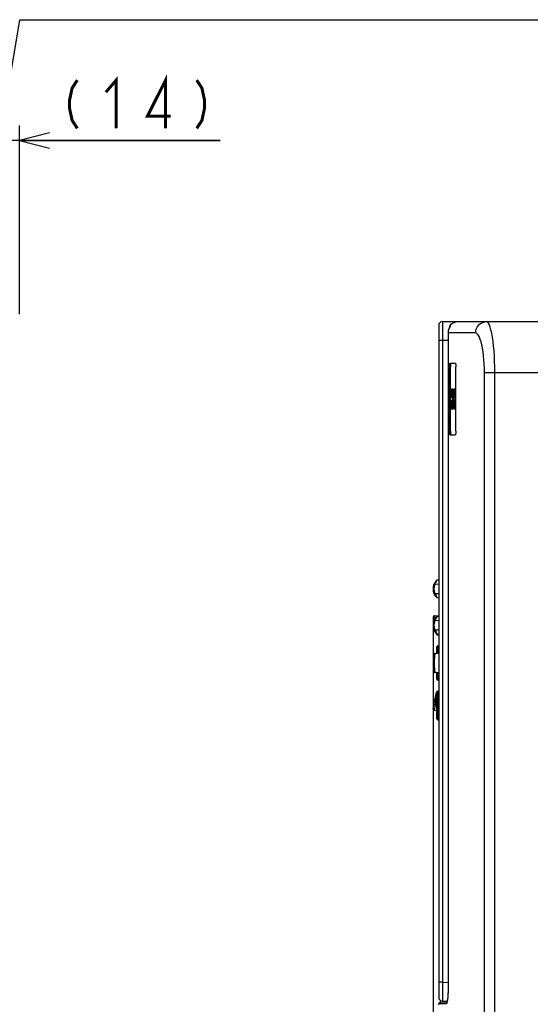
# Model space of a CAD drawing. Extents: x 0 to 420, y 0 to 297.
# Tile 35 of 86: x 114 to 148, y 196 to 261. Entities that reach past the tile are written whole.
import ezdxf

# ---------------------------------------------------------------- set-up
doc = ezdxf.new("R2010")
doc.units = 0
doc.header["$LTSCALE"] = 23.1
doc.layers.get('0').update_dxf_attribs({"linetype": 'CONTINUOUS'})
for name, color, linetype in [('ALL_DIM', 7, 'CONTINUOUS'), ('ALL_FEATURES', 7, 'CONTINUOUS'), ('ALL_NOTE', 7, 'CONTINUOUS'), ('LAY0001', 7, 'CONTINUOUS')]:
    doc.layers.add(name, color=color, linetype=linetype)
doc.dimstyles.get("Standard").update_dxf_attribs({"dimtxt": 2.5, "dimasz": 2.5, "dimexe": 1.25, "dimexo": 0.625, "dimtad": 1, "dimcen": 2.5, "dimazin": 3, "dimtfac": 1, "dimtmove": 0, "dimatfit": 3})

# ---------------------------------------------------------------- blocks, each defined once
blk = doc.blocks.new('_OPEN')
at = {"color": 0, "linetype": 'BYBLOCK'}
for p, q in [((0, 0), (-1, 0.25)), ((-1, -0.25), (0, 0)), ((-1, 0), (0, 0))]:
    blk.add_line(p, q, dxfattribs=at)
blk = doc.blocks.new('*D27')
at = {"layer": 'ALL_DIM', "color": 2, "linetype": 'CONTINUOUS'}
for p, q in [((110.261, 244.513), (110.261, 254.206)), ((113.761, 241.706), (113.761, 254.206)), ((110.261, 253.206), (105.261, 253.206)), ((105.261, 253.206), (112.011, 253.206)), ((127.055, 253.206), (112.011, 253.206)), ((113.761, 253.206), (127.055, 253.206))]:
    blk.add_line(p, q, dxfattribs=at)
at = {"layer": 'ALL_DIM', "color": 2, "linetype": 'CONTINUOUS', "xscale": 2, "yscale": 2, "zscale": 2}
blk.add_blockref('_OPEN', (110.261, 253.206), dxfattribs=at)
at = {"layer": 'ALL_DIM', "color": 2, "linetype": 'CONTINUOUS', "xscale": 2, "yscale": 2, "zscale": 2, "rotation": 180}
blk.add_blockref('_OPEN', (113.761, 253.206), dxfattribs=at)
blk = doc.blocks.new('*D37')
at = {"color": 2, "linetype": 'CONTINUOUS'}
for p, q in [((141.163, 221.649), (141.163, 131.955)), ((141.538, 154.104), (141.538, 131.955)), ((141.163, 132.955), (123.903, 132.955)), ((123.903, 132.955), (141.35, 132.955)), ((146.538, 132.955), (141.35, 132.955)), ((141.538, 132.955), (146.538, 132.955))]:
    blk.add_line(p, q, dxfattribs=at)
at = {"color": 2, "linetype": 'CONTINUOUS', "xscale": 2, "yscale": 2, "zscale": 2}
blk.add_blockref('_OPEN', (141.163, 132.955), dxfattribs=at)
at = {"color": 2, "linetype": 'CONTINUOUS', "xscale": 2, "yscale": 2, "zscale": 2, "rotation": 180}
blk.add_blockref('_OPEN', (141.538, 132.955), dxfattribs=at)

msp = doc.modelspace()

# ---------------------------------------------------------------- linework, layer by layer
at = {"color": 9, "linetype": 'CONTINUOUS'}
for p, q in [((141.31, 223.827), (141.538, 223.839)), ((141.538, 223.173), (141.31, 223.185)), ((141.249, 221.724), (141.288, 221.519)), ((141.31, 221.415), (141.538, 221.427)), ((141.538, 220.761), (141.31, 220.773)), ((141.461, 220.515), (141.463, 220.499)), ((141.484, 219.236), (141.484, 219.736)), ((141.484, 217.451), (141.484, 217.951)), ((141.471, 216.735), (141.471, 216.733)), ((141.343, 216.011), (141.413, 216.366)), ((141.413, 216.009), (141.343, 216.011)), ((141.413, 216.489), (141.409, 216.489)), ((141.484, 216.486), (141.413, 216.486)), ((141.484, 216.486), (141.538, 216.489)), ((141.484, 216.486), (141.484, 215.076)), ((141.315, 215.814), (141.249, 215.464)), ((141.413, 215.076), (141.484, 215.076)), ((141.538, 215.073), (141.484, 215.076))]:
    msp.add_line(p, q, dxfattribs=at)
at = {"color": 7, "linetype": 'CONTINUOUS'}
for p, q in [((141.538, 224.089), (141.441, 224.084)), ((141.441, 222.929), (141.538, 222.923)), ((141.249, 221.724), (141.538, 221.739)), ((141.18, 221.634), (141.226, 221.398)), ((141.538, 221.676), (141.441, 221.671)), ((141.402, 220.512), (141.397, 220.534)), ((141.441, 220.516), (141.538, 220.511)), ((141.471, 220.452), (141.538, 220.448)), ((141.218, 219.15), (141.21, 219.123)), ((141.303, 219.226), (141.538, 219.239)), ((141.413, 219.232), (141.413, 219.661)), ((141.484, 219.736), (141.538, 219.739)), ((141.218, 218.037), (141.228, 218.013)), ((141.228, 218.013), (141.244, 217.99)), ((141.538, 217.948), (141.303, 217.961)), ((141.413, 217.526), (141.413, 217.955)), ((141.484, 217.451), (141.538, 217.448)), ((141.18, 215.553), (141.402, 216.675)), ((141.413, 214.901), (141.413, 216.661)), ((141.538, 216.739), (141.471, 216.735)), ((141.249, 215.464), (141.413, 215.455)), ((141.315, 215.814), (141.413, 215.811)), ((141.484, 214.826), (141.538, 214.823))]:
    msp.add_line(p, q, dxfattribs=at)
at = {"color": 9, "linetype": 'CONTINUOUS'}
for points in [[(141.31, 223.185), (141.253, 223.34), (141.234, 223.506), (141.253, 223.672), (141.31, 223.827)], [(141.31, 223.827), (141.286, 223.84), (141.265, 223.851), (141.252, 223.858), (141.247, 223.861)], [(141.31, 223.827), (141.337, 223.897), (141.367, 223.963), (141.397, 224.018)], [(141.397, 224.018), (141.421, 224.056), (141.436, 224.077), (141.441, 224.084)], [(141.31, 223.185), (141.286, 223.172), (141.265, 223.162), (141.252, 223.154), (141.247, 223.151)], [(141.31, 223.185), (141.337, 223.115), (141.367, 223.049), (141.397, 222.995)], [(141.397, 222.995), (141.421, 222.957), (141.436, 222.935), (141.441, 222.929)], [(141.31, 220.773), (141.253, 220.928), (141.234, 221.094), (141.253, 221.259), (141.31, 221.415)], [(141.31, 221.415), (141.286, 221.427), (141.265, 221.438), (141.252, 221.445), (141.247, 221.448)], [(141.31, 221.415), (141.337, 221.485), (141.367, 221.551), (141.397, 221.605)], [(141.397, 221.605), (141.421, 221.643), (141.436, 221.665), (141.441, 221.671)], [(141.31, 220.773), (141.286, 220.76), (141.265, 220.749), (141.252, 220.742), (141.247, 220.739)], [(141.31, 220.773), (141.337, 220.702), (141.367, 220.636), (141.397, 220.582)], [(141.397, 220.582), (141.421, 220.544), (141.436, 220.523), (141.441, 220.516)], [(141.463, 220.499), (141.468, 220.464), (141.471, 220.452)], [(141.303, 219.227), (141.289, 219.207), (141.275, 219.153), (141.263, 219.066), (141.253, 218.951), (141.246, 218.817), (141.243, 218.669), (141.243, 218.518), (141.246, 218.37), (141.253, 218.236), (141.263, 218.122), (141.275, 218.035), (141.289, 217.98), (141.303, 217.961)], [(141.484, 216.736), (141.483, 216.727), (141.482, 216.703), (141.482, 216.663)], [(141.482, 216.663), (141.482, 216.611), (141.483, 216.551), (141.484, 216.486)], [(141.315, 215.814), (141.286, 215.822), (141.262, 215.84), (141.247, 215.863), (141.246, 215.887)], [(141.273, 216.025), (141.278, 216.024), (141.293, 216.021), (141.316, 216.016), (141.343, 216.011)], [(141.343, 216.011), (141.332, 215.936), (141.323, 215.868), (141.315, 215.814)], [(141.409, 216.489), (141.387, 216.494), (141.372, 216.497), (141.367, 216.498)], [(141.484, 215.076), (141.483, 215.011), (141.482, 214.951), (141.482, 214.9)], [(141.482, 214.9), (141.482, 214.86), (141.483, 214.835), (141.484, 214.826)]]:
    msp.add_lwpolyline(points, dxfattribs=at)
at = {"color": 7, "linetype": 'CONTINUOUS'}
for points in [[(141.249, 221.724), (141.217, 221.715), (141.193, 221.694), (141.18, 221.666), (141.18, 221.634)], [(141.21, 219.123), (141.203, 219.092), (141.197, 219.053), (141.191, 219.007), (141.185, 218.954), (141.181, 218.893), (141.177, 218.825), (141.174, 218.751), (141.172, 218.674), (141.171, 218.594), (141.172, 218.514), (141.174, 218.437), (141.177, 218.363), (141.18, 218.295), (141.185, 218.234), (141.191, 218.18), (141.197, 218.135), (141.203, 218.096), (141.21, 218.064), (141.218, 218.037)], [(141.303, 219.226), (141.272, 219.218), (141.244, 219.197), (141.228, 219.174), (141.218, 219.15)], [(141.303, 219.226), (141.271, 219.218), (141.244, 219.197), (141.228, 219.174)], [(141.228, 218.013), (141.244, 217.99), (141.271, 217.969), (141.303, 217.961)], [(141.244, 217.99), (141.272, 217.969), (141.303, 217.961)], [(141.18, 215.553), (141.18, 215.522), (141.193, 215.493), (141.217, 215.473), (141.249, 215.464)]]:
    msp.add_lwpolyline(points, dxfattribs=at)
for centre, radius, start, end in [((141.952, 223.506), 0.789, 135.23402, 224.76598), ((141.445, 224.009), 0.075, 93, 135.23402), ((141.445, 223.003), 0.075, 224.76598, 267), ((141.952, 221.094), 0.789, 135.23402, 224.76598), ((141.445, 221.596), 0.075, 93, 135.23402), ((141.445, 220.591), 0.075, 224.76598, 267), ((141.475, 220.527), 0.075, 191.18642, 267), ((141.488, 219.661), 0.075, 93, 180), ((141.488, 217.526), 0.075, 180, 267), ((141.475, 216.66), 0.075, 93, 168.81358), ((141.488, 216.661), 0.075, 93, 180.00159), ((141.488, 214.901), 0.075, 179.99841, 267)]:
    msp.add_arc(centre, radius, start, end, dxfattribs=at)
at = {"layer": 'ALL_DIM', "color": 2, "linetype": 'CONTINUOUS', "const_width": 0.2}
for points in [[(123.443, 254.006), (123.443, 257.206), (122.239, 254.806), (123.787, 254.806)], [(117.595, 257.206), (117.251, 256.673), (117.079, 255.873), (117.079, 255.339), (117.251, 254.539), (117.595, 254.006)], [(119.487, 256.406), (120.175, 257.206), (120.175, 254.006)], [(125.507, 257.206), (125.851, 256.673), (126.023, 255.873), (126.023, 255.339), (125.851, 254.539), (125.507, 254.006)]]:
    msp.add_lwpolyline(points, dxfattribs=at)
at = {"layer": 'ALL_FEATURES', "color": 7, "linetype": 'CONTINUOUS'}
for p, q in [((141.538, 240.956), (141.538, 196.452)), ((141.788, 241.206), (154.738, 241.206)), ((142.282, 240.912), (142.283, 240.924)), ((142.282, 240.912), (142.282, 240.89)), ((142.293, 240.907), (142.29, 240.903)), ((142.167, 240.529), (142.166, 240.517)), ((142.175, 240.608), (142.167, 240.529)), ((142.176, 239.956), (142.176, 197.445)), ((142.264, 233.956), (142.264, 238.206)), ((142.292, 238.456), (142.64, 238.456)), ((142.314, 233.956), (142.314, 238.206)), ((142.674, 233.956), (142.674, 238.206)), ((142.45, 236.727), (142.457, 236.688)), ((142.526, 236.081), (142.526, 236.126)), ((142.526, 236.036), (142.526, 236.081)), ((142.61, 236.724), (142.617, 236.685)), ((142.45, 235.977), (142.457, 235.938)), ((142.61, 235.974), (142.617, 235.935)), ((142.292, 233.706), (142.64, 233.706)), ((141.588, 196.081), (141.663, 196.081)), ((142.067, 196.073), (141.588, 196.081)), ((141.663, 196.081), (141.663, 196.235)), ((141.663, 196.081), (142.085, 196.074)), ((141.783, 196.202), (142.099, 196.196))]:
    msp.add_line(p, q, dxfattribs=at)
at = {"layer": 'ALL_FEATURES', "color": 9, "linetype": 'CONTINUOUS'}
for p, q in [((142.189, 240.672), (142.174, 240.598)), ((142.212, 240.75), (142.189, 240.672)), ((142.247, 240.829), (142.212, 240.75)), ((142.293, 240.907), (142.247, 240.829)), ((142.295, 240.951), (142.293, 240.907)), ((142.167, 240.531), (142.166, 240.506)), ((142.166, 240.481), (142.167, 240.456)), ((142.167, 240.456), (142.166, 240.454)), ((142.174, 240.598), (142.167, 240.531)), ((142.167, 240.531), (142.167, 240.529)), ((143.979, 240.456), (142.167, 240.456)), ((142.176, 239.956), (141.538, 239.956)), ((141.783, 239.956), (141.783, 197.452)), ((142.176, 239.956), (142.176, 197.445)), ((142.264, 238.206), (142.314, 238.206)), ((144.567, 157.573), (144.567, 237.831)), ((144.567, 237.831), (154.738, 237.831)), ((145.259, 157.573), (145.259, 237.831)), ((142.477, 236.081), (142.526, 236.081)), ((142.264, 233.956), (142.314, 233.956)), ((141.783, 197.452), (141.538, 197.452)), ((141.783, 197.452), (142.157, 197.445)), ((142.166, 197.445), (142.157, 197.445)), ((142.176, 197.445), (142.176, 197.445)), ((142.035, 196.022), (141.538, 196.031))]:
    msp.add_line(p, q, dxfattribs=at)
for points in [[(141.788, 241.206), (141.787, 241.193), (141.787, 241.156), (141.786, 241.094), (141.785, 241.01), (141.785, 240.905), (141.785, 240.782), (141.784, 240.641), (141.784, 240.488), (141.784, 240.32), (141.784, 240.141), (141.783, 239.956)], [(143.979, 240.456), (143.99, 240.586), (144.023, 240.713), (144.077, 240.831), (144.15, 240.938), (144.241, 241.031), (144.346, 241.106), (144.462, 241.161), (144.585, 241.195), (144.713, 241.206)], [(145.259, 237.831), (145.255, 238.209), (145.245, 238.571), (145.227, 238.926), (145.204, 239.269), (145.174, 239.596), (145.138, 239.902), (145.097, 240.184), (145.052, 240.438), (145.002, 240.66), (144.949, 240.848), (144.894, 240.998), (144.836, 241.111), (144.775, 241.182), (144.713, 241.206)], [(142.167, 240.456), (142.168, 240.408), (142.17, 240.36), (142.171, 240.309), (142.173, 240.252), (142.174, 240.189), (142.175, 240.12), (142.176, 240.043), (142.176, 239.956)], [(144.567, 237.831), (144.564, 238.125), (144.552, 238.407), (144.534, 238.683), (144.508, 238.95), (144.476, 239.204), (144.438, 239.442), (144.394, 239.661), (144.345, 239.859), (144.291, 240.032), (144.234, 240.177), (144.175, 240.294), (144.112, 240.382), (144.046, 240.437), (143.979, 240.456)], [(141.783, 197.452), (141.783, 197.272), (141.782, 197.1), (141.782, 196.935), (141.782, 196.78), (141.782, 196.638), (141.782, 196.513), (141.782, 196.406), (141.782, 196.32), (141.782, 196.256), (141.783, 196.216), (141.783, 196.202)], [(142.176, 197.445), (142.176, 197.388), (142.176, 197.326), (142.175, 197.258), (142.174, 197.183), (142.172, 197.101), (142.169, 197.012), (142.165, 196.915), (142.161, 196.811), (142.154, 196.699), (142.146, 196.58), (142.135, 196.461), (142.124, 196.355), (142.113, 196.271), (142.102, 196.206), (142.093, 196.155), (142.084, 196.117)], [(142.035, 196.022), (142.037, 196.038), (142.045, 196.052), (142.056, 196.063), (142.069, 196.07)], [(142.061, 196.049), (142.055, 196.038), (142.049, 196.03), (142.044, 196.026), (142.039, 196.023), (142.035, 196.022)], [(142.084, 196.117), (142.075, 196.087), (142.068, 196.065), (142.061, 196.049)]]:
    msp.add_lwpolyline(points, dxfattribs=at)
at = {"layer": 'ALL_FEATURES', "color": 7, "linetype": 'CONTINUOUS'}
for points in [[(142.29, 240.903), (142.247, 240.831), (142.202, 240.722), (142.175, 240.608)], [(142.283, 240.924), (142.286, 240.934), (142.29, 240.943), (142.295, 240.951)], [(142.295, 240.951), (142.369, 241.035), (142.459, 241.106), (142.563, 241.161), (142.675, 241.195), (142.789, 241.206)], [(142.166, 240.517), (142.166, 240.467), (142.171, 240.307)], [(142.171, 240.307), (142.175, 240.114), (142.176, 239.956)], [(142.264, 238.206), (142.265, 238.262), (142.267, 238.314), (142.27, 238.362), (142.274, 238.402), (142.28, 238.432), (142.286, 238.45), (142.292, 238.456)], [(142.329, 238.432), (142.324, 238.402), (142.32, 238.362), (142.316, 238.314), (142.314, 238.262), (142.314, 238.206)], [(142.342, 238.456), (142.335, 238.45), (142.329, 238.432)], [(142.64, 238.456), (142.647, 238.45), (142.655, 238.432), (142.661, 238.402), (142.667, 238.362), (142.671, 238.314), (142.673, 238.262), (142.674, 238.206)], [(142.394, 236.456), (142.395, 236.521), (142.397, 236.583), (142.401, 236.64), (142.406, 236.689), (142.412, 236.727), (142.42, 236.754), (142.427, 236.768), (142.436, 236.767)], [(142.436, 236.767), (142.443, 236.754), (142.45, 236.727)], [(142.549, 236.456), (142.55, 236.52), (142.552, 236.581), (142.556, 236.637), (142.562, 236.685), (142.569, 236.724), (142.577, 236.75), (142.585, 236.764), (142.594, 236.764), (142.595, 236.763)], [(142.595, 236.763), (142.602, 236.75), (142.61, 236.724)], [(142.436, 236.145), (142.427, 236.144), (142.419, 236.158), (142.412, 236.185), (142.406, 236.224), (142.401, 236.273), (142.397, 236.329), (142.395, 236.392), (142.394, 236.456)], [(142.457, 236.224), (142.45, 236.185), (142.443, 236.158), (142.436, 236.145)], [(142.442, 236.456), (142.443, 236.511), (142.445, 236.563), (142.449, 236.611), (142.454, 236.652), (142.459, 236.673)], [(142.459, 236.239), (142.454, 236.261), (142.449, 236.302), (142.445, 236.35), (142.443, 236.402), (142.442, 236.456)], [(142.457, 236.688), (142.462, 236.64), (142.466, 236.583), (142.469, 236.52), (142.47, 236.456)], [(142.47, 236.456), (142.469, 236.391), (142.466, 236.329), (142.462, 236.273), (142.457, 236.224)], [(142.477, 236.081), (142.478, 236.137), (142.48, 236.191), (142.484, 236.239), (142.489, 236.279), (142.495, 236.31), (142.501, 236.329), (142.509, 236.335), (142.513, 236.333)], [(142.513, 235.829), (142.509, 235.827), (142.501, 235.834), (142.495, 235.853), (142.489, 235.883), (142.484, 235.923), (142.48, 235.972), (142.478, 236.025), (142.477, 236.081)], [(142.513, 236.333), (142.516, 236.329), (142.523, 236.31), (142.529, 236.279), (142.534, 236.239)], [(142.526, 236.126), (142.529, 236.169), (142.532, 236.208), (142.535, 236.225)], [(142.534, 236.239), (142.538, 236.191), (142.54, 236.137), (142.541, 236.081)], [(142.541, 236.081), (142.54, 236.025), (142.538, 235.971), (142.534, 235.923)], [(142.595, 236.15), (142.594, 236.148), (142.585, 236.148), (142.577, 236.162), (142.569, 236.189), (142.562, 236.227), (142.556, 236.275), (142.552, 236.331), (142.55, 236.393), (142.549, 236.456)], [(142.617, 236.227), (142.61, 236.189), (142.602, 236.162), (142.595, 236.15)], [(142.597, 236.456), (142.598, 236.51), (142.601, 236.561), (142.605, 236.608), (142.61, 236.649), (142.617, 236.681), (142.617, 236.681)], [(142.617, 236.231), (142.617, 236.232), (142.61, 236.264), (142.605, 236.304), (142.601, 236.351), (142.598, 236.403), (142.597, 236.456)], [(142.617, 236.685), (142.623, 236.637), (142.627, 236.581), (142.63, 236.52), (142.631, 236.456)], [(142.631, 236.456), (142.63, 236.392), (142.627, 236.331), (142.623, 236.275), (142.617, 236.227)], [(142.394, 235.706), (142.395, 235.771), (142.397, 235.833), (142.401, 235.89), (142.406, 235.939), (142.412, 235.977), (142.42, 236.004), (142.427, 236.018), (142.436, 236.017)], [(142.436, 235.395), (142.427, 235.394), (142.419, 235.408), (142.412, 235.435), (142.406, 235.474), (142.401, 235.523), (142.397, 235.579), (142.395, 235.642), (142.394, 235.706)], [(142.436, 236.017), (142.443, 236.004), (142.45, 235.977)], [(142.457, 235.474), (142.45, 235.435), (142.443, 235.408), (142.436, 235.395)], [(142.442, 235.706), (142.443, 235.761), (142.445, 235.813), (142.449, 235.861), (142.454, 235.902), (142.459, 235.923)], [(142.459, 235.489), (142.454, 235.511), (142.449, 235.552), (142.445, 235.6), (142.443, 235.652), (142.442, 235.706)], [(142.457, 235.938), (142.462, 235.89), (142.466, 235.833), (142.469, 235.77), (142.47, 235.706)], [(142.47, 235.706), (142.469, 235.641), (142.466, 235.579), (142.462, 235.523), (142.457, 235.474)], [(142.534, 235.923), (142.529, 235.883), (142.523, 235.852), (142.516, 235.834), (142.513, 235.829)], [(142.535, 235.937), (142.532, 235.954), (142.529, 235.993), (142.526, 236.036)], [(142.549, 235.706), (142.55, 235.77), (142.552, 235.831), (142.556, 235.887), (142.562, 235.935), (142.569, 235.974), (142.577, 236), (142.585, 236.014), (142.594, 236.014), (142.595, 236.013)], [(142.595, 235.4), (142.594, 235.398), (142.585, 235.398), (142.577, 235.412), (142.569, 235.439), (142.562, 235.477), (142.556, 235.525), (142.552, 235.581), (142.55, 235.643), (142.549, 235.706)], [(142.595, 236.013), (142.602, 236), (142.61, 235.974)], [(142.617, 235.477), (142.61, 235.439), (142.602, 235.412), (142.595, 235.4)], [(142.597, 235.706), (142.598, 235.76), (142.601, 235.811), (142.605, 235.858), (142.61, 235.899), (142.617, 235.931), (142.617, 235.931)], [(142.617, 235.481), (142.617, 235.482), (142.61, 235.514), (142.605, 235.554), (142.601, 235.601), (142.598, 235.653), (142.597, 235.706)], [(142.617, 235.935), (142.623, 235.887), (142.627, 235.831), (142.63, 235.77), (142.631, 235.706)], [(142.631, 235.706), (142.63, 235.642), (142.627, 235.581), (142.623, 235.525), (142.617, 235.477)], [(142.292, 233.706), (142.286, 233.712), (142.28, 233.731), (142.274, 233.76), (142.27, 233.8), (142.267, 233.848), (142.265, 233.901), (142.264, 233.956)], [(142.314, 233.956), (142.314, 233.901), (142.316, 233.848), (142.32, 233.8), (142.324, 233.76), (142.329, 233.731)], [(142.329, 233.731), (142.335, 233.712), (142.342, 233.706)], [(142.674, 233.956), (142.673, 233.901), (142.671, 233.848), (142.667, 233.8), (142.661, 233.76), (142.655, 233.731), (142.647, 233.712), (142.64, 233.706)], [(142.176, 197.445), (142.175, 197.33), (142.173, 197.178), (142.169, 197.034), (142.164, 196.897), (142.158, 196.769), (142.15, 196.651), (142.142, 196.543), (142.133, 196.447), (142.124, 196.361), (142.114, 196.286), (142.104, 196.222), (142.094, 196.168), (142.084, 196.126), (142.075, 196.094), (142.067, 196.073), (142.066, 196.071)]]:
    msp.add_lwpolyline(points, dxfattribs=at)
for centre, radius, start, end in [((141.788, 240.956), 0.25, 90, 180), ((141.788, 196.452), 0.25, 180, 269), ((141.588, 196.031), 0.05, 90, 180)]:
    msp.add_arc(centre, radius, start, end, dxfattribs=at)
at = {"layer": 'ALL_NOTE', "color": 2, "linetype": 'CONTINUOUS'}
for p, q in [((110.291, 240.331), (113.791, 261.206)), ((113.791, 261.206), (114.041, 261.206)), ((114.041, 261.206), (158.073, 261.206))]:
    msp.add_line(p, q, dxfattribs=at)
at = {"layer": 'LAY0001', "color": 7, "linetype": 'CONTINUOUS'}
msp.add_line((141.538, 195.956), (141.538, 196.031), dxfattribs=at)

# ---------------------------------------------------------------- dimensions: what is measured, and where the dimension line sits
at = {"color": 2, "linetype": 'CONTINUOUS'}
dim = msp.add_linear_dim(base=(141.16283844, 132.954854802), p1=(141.53783844, 155.104368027), p2=(141.16283844, 222.649293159), angle=180, dimstyle='Standard', dxfattribs=at)
dim.commit()
dim.dimension.update_dxf_attribs({"geometry": '*D37', "text_midpoint": (123.90279644, 132.954854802), "dimtype": 128})
at = {"layer": 'ALL_DIM', "color": 2, "linetype": 'CONTINUOUS'}
dim = msp.add_linear_dim(base=(113.761, 253.206), p1=(110.261, 243.513), p2=(113.761, 240.706), dimstyle='Standard', dxfattribs=at)
dim.commit()
dim.dimension.update_dxf_attribs({"geometry": '*D27', "text_midpoint": (116.047, 253.206), "dimtype": 128})

doc.saveas('drawing.dxf')
